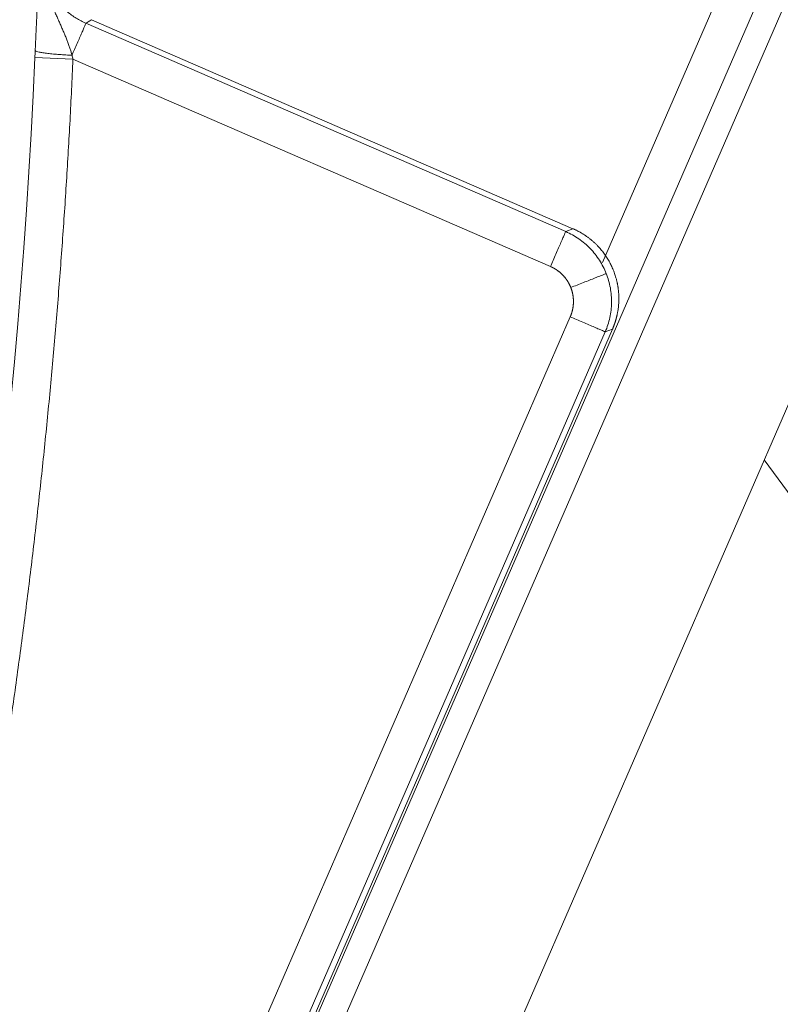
# Model space of a CAD drawing. Header units: millimetres. Extents: x 5437 to 18441, y -4466 to 3128.
# Tile 202 of 256: x 8582 to 8592, y -2793 to -2780. Entities that reach past the tile are written whole.
import ezdxf

# ---------------------------------------------------------------- set-up
doc = ezdxf.new("R2010")
doc.units = ezdxf.units.MM
doc.layers.add('1', color=7, linetype='Continuous', true_color=0xffffff)
doc.styles.add('TXT08', font='txt.shx', dxfattribs={"width": 0.8, "bigfont": 'gbcbig.shx'})
doc.dimstyles.get("Standard").update_dxf_attribs({"dimtxt": 0.18, "dimasz": 0.18, "dimexe": 0.18, "dimexo": 0.0625, "dimgap": 0.09, "dimtad": 0, "dimtih": 1, "dimtoh": 1, "dimdec": 4, "dimzin": 0, "dimdsep": 46, "dimtxsty": 'Standard', "dimcen": 0.09, "dimadec": 0, "dimazin": 0, "dimtfac": 1, "dimtdec": 4, "dimtofl": 0, "dimtmove": 0, "dimatfit": 3, "dimfxl": 1, "dimtolj": 1, "dimtzin": 0, "dimarcsym": 0})
doc.dimstyles.new('YanXiu', dxfattribs={"dimtxt": 40, "dimasz": 30, "dimexe": 0.66, "dimexo": 0.66, "dimgap": 0.66, "dimtad": 0, "dimdec": 1, "dimdsep": 46, "dimtxsty": 'TXT08', "dimcen": 0, "dimclrd": 256, "dimclre": 165, "dimclrt": 90, "dimazin": 2, "dimtfac": 1, "dimtdec": 1, "dimtofl": 0, "dimtmove": 0, "dimatfit": 3, "dimfxl": 1, "dimlwd": 5, "dimlwe": 13, "dimarcsym": 0})

# ---------------------------------------------------------------- blocks, each defined once
blk = doc.blocks.new('*D53')
at = {"color": 0, "lineweight": -2, "transparency": 16777216}
for p, q in [((10989.431, -2154.415), (10692.917, -2240.821)), ((11069.431, -2154.415), (10989.431, -2154.415)), ((8443.39, -2896.322), (8443.57, -2896.322)), ((8443.48, -2896.412), (8443.48, -2896.232))]:
    blk.add_line(p, q, dxfattribs=at)
at = {"color": 0, "lineweight": 20, "transparency": 16777216}
blk.add_solid([(10689.187, -2228.02), (10696.648, -2253.622), (10616.112, -2263.203)], dxfattribs=at)
at = {"layer": 'Defpoints', "color": 0, "lineweight": 20, "transparency": 16777216}
for p in [(10616.112, -2263.203), (6270.848, -3529.44)]:
    blk.add_point(p, dxfattribs=at)
at = {"color": 0, "lineweight": 20, "transparency": 16777216, "insert": (11249.521, -2154.415), "char_height": 80, "attachment_point": 5}
blk.add_mtext('\\A1;R2260', dxfattribs=at)
blk = doc.blocks.new('*D54')
at = {"color": 0, "lineweight": -2, "transparency": 16777216}
blk.add_line((7492.685, -2896.322), (7463.516, -2896.322), dxfattribs=at)
at = {"color": 0, "lineweight": -3, "transparency": 16777216}
for start, end in [(14.724706, 87.329624), (101.590205, 175.275294)]:
    blk.add_arc((8434.119, -2896.322), 970.423, start, end, dxfattribs=at)
at = {"color": 0, "lineweight": 20, "transparency": 16777216}
for points in [[(9385.695, -2646.81), (9359.647, -2652.519), (9389.799, -2727.809)], [(7480.316, -2816.939), (7453.672, -2815.84), (7463.696, -2896.322)]]:
    blk.add_solid(points, dxfattribs=at)
at = {"layer": 'Defpoints', "color": 0, "lineweight": 20, "transparency": 16777216}
for p in [(7900.863, -2085.545), (10671.817, -2501.755), (7492.748, -2896.322), (7740.501, -2896.322), (8434.119, -2896.322)]:
    blk.add_point(p, dxfattribs=at)
at = {"color": 0, "lineweight": 20, "transparency": 16777216, "insert": (8359.241, -1928.792), "char_height": 80, "attachment_point": 5}
blk.add_mtext('\\A1;165%%D', dxfattribs=at)
blk = doc.blocks.new('*D56')
at = {"lineweight": 5, "transparency": 16777216}
blk.add_line((9409.719, -2278.028), (9220.9, -2398.87), dxfattribs=at)
at = {"lineweight": 20, "transparency": 16777216}
blk.add_solid([(9218.205, -2394.659), (9223.595, -2403.082), (9195.632, -2415.042)], dxfattribs=at)
at = {"layer": 'Defpoints', "color": 0, "lineweight": 20, "transparency": 16777216}
for p in [(9195.632, -2415.042), (8443.48, -2896.412)]:
    blk.add_point(p, dxfattribs=at)
at = {"color": 90, "lineweight": 20, "transparency": 16777216, "insert": (9459.689, -2246.048), "char_height": 40, "attachment_point": 5, "rotation": 32.6188, "style": 'TXT08'}
blk.add_mtext('R893', dxfattribs=at)

msp = doc.modelspace()

# ---------------------------------------------------------------- linework, layer by layer
at = {"color": 7, "lineweight": 20}
msp.add_arc((8443.47995, -2896.41157), 893, 10.1099821, 350.11198757, dxfattribs=at)
at = {"layer": '1', "color": 0, "lineweight": 20}
for p, q in [((8547.24623, -2889.60885), (8612.98638, -2738.27071)), ((8563.8371, -2846.06375), (8604.05639, -2753.46827)), ((8592.18017, -2779.95574), (8563.71562, -2845.48868)), ((8590.03587, -2783.63763), (8591.52591, -2780.20717)), ((8583.26274, -2780.50078), (8589.5525, -2783.23277)), ((8583.33667, -2780.45375), (8589.648, -2783.19511)), ((8583.09332, -2780.97224), (8582.59389, -2780.95014)), ((8589.35333, -2783.69131), (8583.09332, -2780.97224)), ((8589.5525, -2783.23277), (8589.648, -2783.19511)), ((8564.97473, -2841.07216), (8589.6127, -2784.34901)), ((8590.07124, -2784.54818), (8565.43326, -2841.27133)), ((8590.16674, -2784.51052), (8565.47093, -2841.36683)), ((8590.16674, -2784.51052), (8590.07124, -2784.54818))]:
    msp.add_line(p, q, dxfattribs=at)
for centre, radius, start, end in [((8495.27522, -2777.08546), 87.40415, 336.5220504, 357.4657699), ((8443.47995, -2896.32157), 185, 0, 36.5197934)]:
    msp.add_arc(centre, radius, start, end, dxfattribs=at)
for points, degree, knots in [([(8582.5979, -2780.85994), (8582.59814, -2780.8546), (8582.59861, -2780.8439), (8582.59933, -2780.82784), (8582.60006, -2780.81171), (8582.60079, -2780.79552), (8582.60152, -2780.77927), (8582.60226, -2780.76296), (8582.603, -2780.74659), (8582.60374, -2780.73016), (8582.60449, -2780.71366), (8582.60525, -2780.69711), (8582.60601, -2780.6805), (8582.60677, -2780.66382), (8582.60753, -2780.64708), (8582.6083, -2780.63029), (8582.60908, -2780.61343), (8582.60986, -2780.59651), (8582.61064, -2780.57953), (8582.61142, -2780.56249), (8582.61221, -2780.54539), (8582.61301, -2780.52823), (8582.61381, -2780.51101), (8582.61461, -2780.49372), (8582.61541, -2780.47638), (8582.61745, -2780.43258), (8582.62064, -2780.36396), (8582.6249, -2780.27349), (8582.62898, -2780.18782), (8582.63232, -2780.11904), (8582.63502, -2780.06456), (8582.63714, -2780.02204), (8582.63927, -2779.97962), (8582.64143, -2779.93729), (8582.64359, -2779.89505), (8582.64578, -2779.85292), (8582.64782, -2779.81399), (8582.64978, -2779.77695), (8582.65173, -2779.7403), (8582.65391, -2779.69966), (8582.6563, -2779.65505), (8582.65891, -2779.60644), (8582.66069, -2779.57295), (8582.66162, -2779.55546)], 3, [0, 0, 0, 0, 0.00951539, 0.01908228, 0.02870325, 0.03838081, 0.04811746, 0.05791564, 0.06777773, 0.07770609, 0.08770302, 0.09777078, 0.10791156, 0.11812754, 0.12842081, 0.13879346, 0.14924749, 0.15978488, 0.17040755, 0.18111738, 0.19191621, 0.20280582, 0.21378796, 0.22486433, 0.23603658, 0.24730634, 0.30996151, 0.37157996, 0.43244269, 0.4928412, 0.52612712, 0.5602695, 0.59529952, 0.63124605, 0.66813581, 0.70599353, 0.74484207, 0.77592873, 0.81158189, 0.85181029, 0.89662002, 0.94601549, 1, 1, 1, 1]), ([(8582.8095, -2780.24788), (8582.81364, -2780.25761), (8582.82187, -2780.27696), (8582.83438, -2780.3057), (8582.84687, -2780.33406), (8582.85933, -2780.36206), (8582.87172, -2780.38974), (8582.88403, -2780.41713), (8582.89623, -2780.44426), (8582.90829, -2780.47114), (8582.9202, -2780.4978), (8582.93193, -2780.52425), (8582.94347, -2780.55051), (8582.9548, -2780.57658), (8582.96591, -2780.60248), (8582.97676, -2780.62821), (8582.98736, -2780.65377), (8582.99767, -2780.67915), (8583.00769, -2780.70435), (8583.01738, -2780.72936), (8583.02673, -2780.75415), (8583.03572, -2780.77872), (8583.04432, -2780.80305), (8583.0525, -2780.82711), (8583.06023, -2780.85089), (8583.06749, -2780.87435), (8583.07428, -2780.89746), (8583.07842, -2780.91283), (8583.08046, -2780.92042)], 3, [0, 0, 0, 0, 0.04466871, 0.08886294, 0.13259053, 0.17585771, 0.21866899, 0.26102702, 0.30293253, 0.34438421, 0.38537866, 0.42591038, 0.46597174, 0.50555305, 0.54464254, 0.58322654, 0.62128955, 0.65881441, 0.6957825, 0.73217396, 0.76796797, 0.80314303, 0.8376773, 0.87154898, 0.90473674, 0.93722016, 0.96898025, 1, 1, 1, 1]), ([(8589.648, -2783.19511), (8589.77192, -2783.24894), (8589.89201, -2783.32597), (8590.00031, -2783.42703), (8590.14663, -2783.62828), (8590.22555, -2783.86326), (8590.24511, -2783.95998), (8590.25853, -2784.13463), (8590.23534, -2784.30352), (8590.21825, -2784.37604), (8590.19508, -2784.44527), (8590.16674, -2784.51052)], 5, [0, 0, 0, 0, 0, 0, 0.45695231, 0.45695231, 0.45695231, 0.75939223, 0.75939223, 0.75939223, 1, 1, 1, 1, 1, 1]), ([(8589.5525, -2783.23277), (8589.61251, -2783.25885), (8589.66995, -2783.29084), (8589.77749, -2783.36541), (8589.8276, -2783.40799), (8589.91854, -2783.50211), (8589.95938, -2783.55364), (8590.03022, -2783.66369), (8590.06023, -2783.72219), (8590.08424, -2783.78306)], 3, [0, 0, 0, 0, 0.25, 0.25, 0.5, 0.5, 0.75, 0.75, 1, 1, 1, 1]), ([(8589.61924, -2783.96644), (8589.60217, -2783.92315), (8589.57985, -2783.88131), (8589.55244, -2783.84204), (8589.4993, -2783.78268), (8589.4361, -2783.73521), (8589.40927, -2783.7182), (8589.38166, -2783.70361), (8589.35333, -2783.69131)], 5, [0, 0, 0, 0, 0, 0, 0.60109179, 0.60109179, 0.60109179, 1, 1, 1, 1, 1, 1]), ([(8590.08424, -2783.78306), (8590.10824, -2783.84394), (8590.12624, -2783.90718), (8590.14958, -2784.03596), (8590.15491, -2784.1015), (8590.15269, -2784.23235), (8590.14513, -2784.29767), (8590.11744, -2784.42557), (8590.09729, -2784.48816), (8590.07124, -2784.54818)], 3, [0, 0, 0, 0, 0.25, 0.25, 0.5, 0.5, 0.75, 0.75, 1, 1, 1, 1]), ([(8589.6127, -2784.34901), (8589.63124, -2784.30632), (8589.64504, -2784.26096), (8589.65343, -2784.2138), (8589.65784, -2784.13425), (8589.64672, -2784.056), (8589.63977, -2784.025), (8589.63057, -2783.99517), (8589.61924, -2783.96644)], 5, [0, 0, 0, 0, 0, 0, 0.60111054, 0.60111054, 0.60111054, 1, 1, 1, 1, 1, 1])]:
    msp.add_open_spline(points, degree=degree, knots=knots, dxfattribs=at)
for points, weights in [([(8582.66162, -2779.55546), (8582.64266, -2780.2313), (8583.26274, -2780.50078)], [1, 0.828406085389, 1]), ([(8583.08046, -2780.92042), (8583.2596, -2780.50801), (8583.26274, -2780.50078)], [0.967869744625, 0.73033326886, 1]), ([(8583.08046, -2780.92042), (8582.60455, -2780.89805), (8582.5979, -2780.85994)], [1, 0.723803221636, 1]), ([(8589.35333, -2783.69131), (8589.54908, -2783.24064), (8589.5525, -2783.23277)], [1, 0.713250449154, 1]), ([(8590.08424, -2783.78306), (8590.07304, -2783.78748), (8589.61924, -2783.96644)], [1, 0.715778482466, 1]), ([(8589.6127, -2784.34901), (8590.06337, -2784.54476), (8590.07124, -2784.54818)], [1, 0.713250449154, 1])]:
    msp.add_rational_spline(points, weights, degree=2, dxfattribs=at)
for points, degree in [([(8583.33667, -2780.45375), (8583.32189, -2780.46316), (8583.3071, -2780.47257), (8583.29231, -2780.48197), (8583.27752, -2780.49138), (8583.26274, -2780.50078)], 5), ([(8582.59389, -2780.95014), (8582.59522, -2780.92005), (8582.59656, -2780.88994), (8582.5979, -2780.85994)], 3), ([(8583.09332, -2780.97224), (8582.80917, -2787.39237), (8581.93832, -2793.78653), (8580.48389, -2800.08334), (8578.46228, -2806.2117), (8575.90202, -2812.1061)], 5), ([(8583.08046, -2780.92042), (8583.08474, -2780.93767), (8583.08903, -2780.95496), (8583.09332, -2780.97224)], 3)]:
    msp.add_open_spline(points, degree=degree, dxfattribs=at)

# ---------------------------------------------------------------- dimensions: what is measured, and where the dimension line sits
at = {"color": 0, "lineweight": 20}
dim = msp.add_angular_dim_2l(base=(7900.86303, -2085.54536), line1=((8434.11893, -2896.32157), (10671.81706, -2501.75501)), line2=((7740.5009, -2896.32157), (7492.74781, -2896.32157)), text='165%%D', dimstyle='Standard', override={"dimtxt": 80, "dimasz": 80, "dimlwd": 65533}, dxfattribs=at)
dim.commit()
dim.dimension.update_dxf_attribs({"geometry": '*D54', "text_midpoint": (8359.2409, -1928.79214), "dimtype": 162})
dim = msp.add_diameter_dim_2p(p1=(6270.84796, -3529.44022), p2=(10616.11195, -2263.20291), text='R2260', dimstyle='Standard', override={"dimtxt": 80, "dimasz": 80, "dimdec": 0}, dxfattribs=at)
dim.commit()
dim.dimension.update_dxf_attribs({"geometry": '*D53', "text_midpoint": (11249.52071, -2154.41547), "dimtype": 163})
at = {"color": 7, "lineweight": 20}
dim = msp.add_radius_dim(center=(8443.47995, -2896.41157), mpoint=(9195.63162, -2415.04179), dimstyle='YanXiu', dxfattribs=at)
dim.commit()
dim.dimension.update_dxf_attribs({"geometry": '*D56', "text_midpoint": (9459.68883, -2246.04773), "dimtype": 164})

doc.saveas('drawing.dxf')
